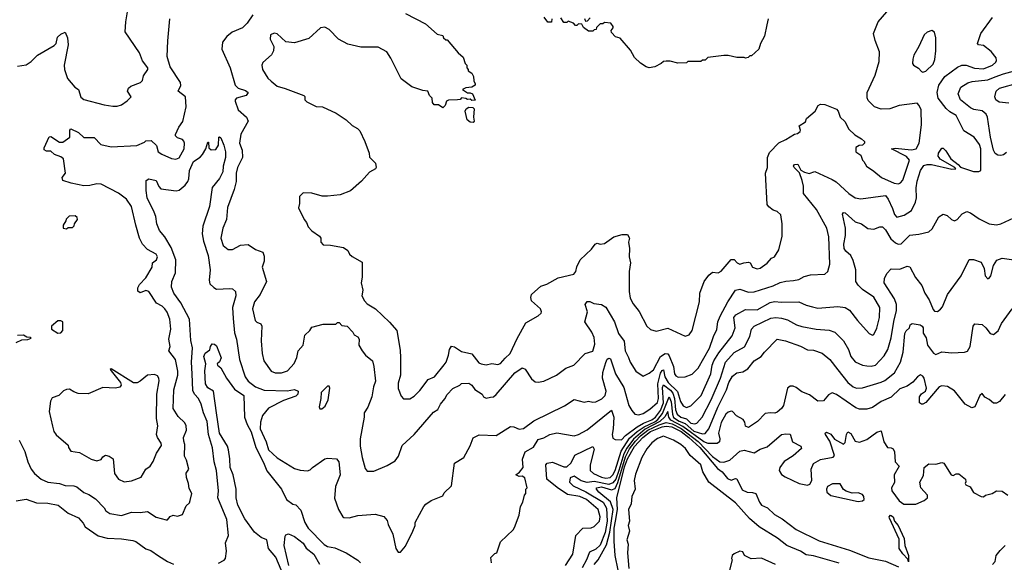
# Model space of a CAD drawing. Extents: x 2239805 to 2396427, y 665731 to 772158.
# Tile 89 of 256: x 2267719 to 2274550, y 710339 to 714100. Entities that reach past the tile are written whole.
import ezdxf

# ---------------------------------------------------------------- set-up
doc = ezdxf.new("R2010")
doc.units = 0

msp = doc.modelspace()

# ---------------------------------------------------------------- linework, layer by layer
at = {"layer": '0CON05XD'}
for points in [[(2267705, 713778.8), (2267765, 713786.7), (2267799.5, 713810.5), (2267842.5, 713855), (2267959.3, 713920.7), (2267972.5, 713935), (2267981.2, 713978.8), (2268005, 714000), (2268035, 714012.5), (2268052, 713975), (2268056, 713925), (2268027.5, 713785), (2268030, 713755), (2268051.7, 713691.7), (2268102.3, 713632.3), (2268126.7, 713615), (2268143.9, 713563.9), (2268165, 713547.5), (2268305, 713510), (2268365, 713500), (2268395, 713500), (2268425, 713510), (2268465, 713536.7), (2268492.5, 713565), (2268467.5, 713605), (2268473.3, 713625), (2268490, 713640), (2268557.5, 713665), (2268570.7, 713679.3), (2268579.3, 713710.7), (2268607.5, 713755), (2268607.5, 713765), (2268571.2, 713815), (2268550.7, 713870.7), (2268450, 714015), (2268456, 714085), (2268468, 714155)], [(2268857.6, 711177.6), (2268855.7, 711204.3), (2268876, 711255), (2268873.8, 711285), (2268865, 711306.7), (2268819.7, 711349.7), (2268784.2, 711405), (2268787.5, 711535), (2268815.5, 711635), (2268816.4, 711663.6), (2268800, 711745), (2268754.3, 711805), (2268762, 711835), (2268754.2, 711885), (2268767.5, 711955), (2268760.8, 712025), (2268742.7, 712072.7), (2268725, 712096.7), (2268706.7, 712115), (2268668.8, 712135), (2268615.9, 712215.9), (2268595, 712223.8), (2268555, 712207.5), (2268538.3, 712218.3), (2268538.3, 712241.7), (2268550, 712265), (2268595, 712310), (2268637.5, 712385), (2268640, 712415), (2268667.5, 712435), (2268675.8, 712455), (2268666.2, 712475), (2268605, 712507.5), (2268570.6, 712545), (2268550.6, 712585), (2268526, 712675), (2268493.8, 712805), (2268460, 712855), (2268405, 712896.9), (2268285, 712960.6), (2268255, 712962.2), (2268205, 712949.4), (2268165, 712948.6), (2268075.9, 712965.9), (2268017.5, 712985), (2268012.9, 713007.1), (2268037.5, 713035), (2268022.5, 713135), (2268005, 713150), (2267960, 713165), (2267935, 713187.5), (2267905, 713187.5), (2267888.3, 713198.3), (2267888.3, 713211.7), (2267923, 713287), (2267935, 713290), (2267995, 713250), (2268018.8, 713251.2), (2268066.2, 713285), (2268067, 713333), (2268075, 713342.5), (2268127.3, 713317.3), (2268165, 713283.8), (2268235, 713282.5), (2268282.5, 713235), (2268355, 713219.2), (2268531.7, 713228.3), (2268585, 713250), (2268595, 713260), (2268631.7, 713261.7), (2268668.8, 713228.8), (2268680, 713185), (2268705, 713167.5), (2268773, 713137), (2268802.3, 713132.3), (2268825, 713141.2), (2268861.2, 713205), (2268863.6, 713243.6), (2268858.3, 713258.3), (2268848.3, 713268.3), (2268815, 713280), (2268800, 713295), (2268800, 713305), (2268822.5, 713355), (2268851.2, 713395), (2268873.1, 713495), (2268868.6, 713565), (2268818.8, 713605), (2268836.9, 713643.1), (2268835.5, 713665), (2268763.5, 713773.5), (2268742.9, 713845), (2268745.9, 713954.1), (2268760, 714105)], [(2269336.1, 714133.9), (2269297.5, 714075), (2269265, 714042.5), (2269192.5, 714012.5), (2269155.8, 713984.2), (2269126.7, 713945), (2269121.2, 713895), (2269179.2, 713765), (2269214.2, 713645), (2269235, 713626), (2269285, 713609.2), (2269303.3, 713595), (2269290, 713575), (2269223.8, 713555), (2269212.9, 713545), (2269212.9, 713535), (2269236, 713475), (2269293.8, 713425), (2269303.6, 713396.4), (2269253.2, 713306.8), (2269244.3, 713245), (2269262, 713195), (2269265.8, 713145), (2269229.4, 713075), (2269221.2, 713035), (2269221.2, 712978.8), (2269207.3, 712922.7), (2269161.4, 712798.6), (2269152.9, 712715), (2269128.8, 712655), (2269113.8, 712585), (2269131.2, 712535), (2269165.9, 712505.9), (2269195, 712507.5), (2269252, 712538), (2269305, 712542.5), (2269355, 712507.5), (2269405, 712487.5), (2269415, 712460), (2269415.8, 712425), (2269401.4, 712385), (2269431.2, 712285), (2269388, 712195), (2269347.5, 712145), (2269333.8, 712095), (2269353.3, 712015), (2269363.9, 712003.9), (2269391.7, 711991.7), (2269398.8, 711975), (2269394.2, 711874.2), (2269401.2, 711785), (2269413.3, 711735), (2269464.1, 711664.1), (2269492.3, 711652.3), (2269535, 711651.2), (2269576.7, 711665), (2269623.6, 711716.4), (2269642.3, 711757.7), (2269650, 711805), (2269686.7, 711845), (2269696.4, 711913.6), (2269732.5, 711945), (2269745, 711967.5), (2269825, 711990), (2269911.7, 711988.3), (2269925, 712000), (2269935, 712000), (2269955, 711980), (2269990, 711975), (2270030, 711935), (2270040, 711915), (2270065, 711902.5), (2270073.3, 711885), (2270072.5, 711845), (2270093.9, 711803.9), (2270117.5, 711775), (2270166.7, 711735), (2270176.7, 711695), (2270187.1, 711595), (2270173.8, 711555), (2270162, 711485), (2270134.2, 711415), (2270110, 711375), (2270110, 711345), (2270080.6, 711195), (2270081.4, 711145), (2270094, 711065), (2270115, 710990), (2270130.7, 710970.7), (2270175, 710970), (2270269.5, 711010.5), (2270325, 711043.3), (2270346.2, 711075), (2270372.1, 711147.9), (2270456.2, 711225), (2270590.3, 711379.7), (2270620.9, 711399.1), (2270638, 711435), (2270668.7, 711471.3), (2270685, 711501.2), (2270725, 711543.8), (2270773.6, 711566.4), (2270785, 711577.5), (2270835, 711580), (2270855, 711566), (2270875.7, 711535.7), (2270926.7, 711505), (2270936.7, 711486.7), (2270955, 711476.7), (2270986.4, 711483.6), (2271005, 711486.7), (2271025, 711501.2), (2271155, 711652), (2271205, 711686.2), (2271225, 711677.5), (2271269.5, 711609.5), (2271295, 711590), (2271315, 711586.7), (2271355, 711594), (2271442.5, 711635), (2271507.5, 711685), (2271564.2, 711705.8), (2271642.5, 711785), (2271695, 711803.3), (2271708.3, 711851.7), (2271703.9, 711896.1), (2271689.2, 711935), (2271640, 712005), (2271657.5, 712075), (2271641.2, 712125), (2271655, 712146.2), (2271675, 712146.7), (2271701.7, 712131.7), (2271755, 712125.8), (2271785, 712106.2), (2271845, 712006.2), (2271873.3, 711925), (2271911.7, 711871.7), (2271918.6, 711805), (2271941.7, 711758.3), (2271953.8, 711725), (2271994.2, 711664.2), (2272045, 711630), (2272085, 711648.8), (2272115, 711674), (2272165.2, 711764.8), (2272197, 711787), (2272215, 711783.3), (2272225, 711770.8), (2272253.8, 711695), (2272261.4, 711645), (2272270.7, 711630.7), (2272287.5, 711622.5), (2272335, 711623.8), (2272385, 711642), (2272426, 711685), (2272505, 711822.5), (2272531.1, 711905), (2272556.4, 711953.6), (2272562.2, 712005), (2272577.5, 712045), (2272630.6, 712145), (2272683.8, 712226.2), (2272715, 712231.9), (2272775, 712212), (2272815, 712213.8), (2272946.7, 712255), (2272995, 712278.1), (2273035, 712288.1), (2273088.3, 712291.7), (2273125, 712299.4), (2273161.3, 712318.7), (2273205, 712332), (2273305, 712336.2), (2273326, 712355), (2273339.2, 712405), (2273333.1, 712595), (2273317.5, 712655), (2273247.1, 712785), (2273156, 712895), (2273156.2, 712945), (2273146.2, 712985), (2273128.8, 713038.8), (2273091.2, 713075), (2273086.7, 713085), (2273095, 713096.2), (2273117.3, 713097.3), (2273137, 713057), (2273164, 713044), (2273195, 713033.8), (2273235, 713046.7), (2273355, 712993.1), (2273382.5, 712975), (2273470, 712895), (2273515, 712865.7), (2273555, 712858), (2273725, 712880.6), (2273745, 712855.8), (2273775, 712790), (2273788.7, 712748.7), (2273805, 712730), (2273855, 712744.3), (2273905, 712776.2), (2273934, 712835), (2273941.4, 712865), (2273938.9, 712935), (2273945, 712980), (2273968.6, 713055), (2273991.4, 713088.6), (2274013.9, 713096.1), (2274045, 713096.2), (2274185.8, 713064.2), (2274212.5, 713065), (2274206.2, 713076.2), (2274105, 713134), (2274096.7, 713145), (2274090, 713155), (2274092.5, 713175), (2274115, 713210), (2274125, 713210), (2274145, 713190), (2274177.5, 713135), (2274230, 713095), (2274245, 713076.7), (2274335, 713048.1), (2274372, 713048), (2274386.7, 713055), (2274385.6, 713205), (2274378, 713235), (2274340, 713285), (2274268.9, 713328.9), (2274216.2, 713436.2), (2274170.8, 713460.8), (2274145.8, 713485), (2274090.8, 713555), (2274082.9, 713595), (2274094.5, 713645.5), (2274138, 713705), (2274225, 713770), (2274255, 713784), (2274285, 713784), (2274343.6, 713763.6), (2274405, 713758.9), (2274466.7, 713785), (2274491.2, 713805), (2274496.4, 713816.4), (2274493.3, 713835), (2274458.3, 713878.3), (2274405, 713920), (2274370, 713925), (2274362.5, 713935), (2274386.2, 714005), (2274467.5, 714115)], [(2270395, 714142.5), (2270535, 714070), (2270615, 714000), (2270655, 713990), (2270660, 713975), (2270675, 713960), (2270685, 713960), (2270760.7, 713870.7), (2270795, 713840), (2270810, 713795), (2270820, 713785), (2270820, 713765), (2270830, 713755), (2270830, 713745), (2270855, 713730), (2270867, 713707), (2270870, 713675), (2270880, 713655), (2270880, 713645), (2270855, 713632.5), (2270815, 713626.7), (2270790, 713615), (2270825, 713592.5), (2270845, 713592.5), (2270860, 713585), (2270878.3, 713541.7), (2270855, 713540), (2270845, 713550), (2270825, 713547.5), (2270813.3, 713553.3), (2270785, 713557.5), (2270775, 713547.5), (2270756.4, 713543.6), (2270695, 713542.5), (2270680, 713535), (2270670, 713505), (2270655, 713490), (2270625, 713510), (2270595, 713510), (2270582.5, 713525), (2270580, 713555), (2270562.5, 713575), (2270550, 713605), (2270515, 713610), (2270440, 713635), (2270365, 713690), (2270293.6, 713833.6), (2270265, 713877.5), (2270205, 713910), (2270085, 713910), (2269995, 713929.4), (2269932, 713965), (2269865, 714030.8), (2269835, 714048.8), (2269805, 714043.8), (2269725, 713968.8), (2269625, 713938.8), (2269566.4, 713946.4), (2269505, 714001.2), (2269485, 714006), (2269460, 713995), (2269456.7, 713965), (2269481.2, 713915), (2269480, 713885), (2269465, 713856.7), (2269406.4, 713803.6), (2269400, 713785), (2269403.3, 713755), (2269440, 713695), (2269462.7, 713672.7), (2269505, 713640), (2269562, 713622)], [(2270425, 711472.5), (2270455, 711490), (2270495, 711530), (2270553.8, 711605), (2270596.2, 711625), (2270665, 711706.7), (2270678, 711725), (2270694.2, 711775), (2270700, 711815), (2270715, 711836.2), (2270735, 711833.3), (2270785, 711800.8), (2270855, 711783.8), (2270905, 711722.5), (2270920, 711715), (2270955, 711707.5), (2270995, 711716.2), (2271035, 711708.8), (2271055, 711716.7), (2271086, 711754), (2271122, 711785), (2271169.7, 711890.3), (2271231.2, 711998.8), (2271315, 712046.7), (2271336.7, 712065), (2271340, 712075), (2271332.5, 712095), (2271270.5, 712150.5), (2271264, 712175), (2271270, 712195), (2271335, 712252), (2271375, 712265.8), (2271455, 712310.8), (2271563.6, 712336.4), (2271576.7, 712355), (2271583.6, 712386.4), (2271607.5, 712435), (2271685, 712510), (2271712.5, 712545), (2271725, 712550), (2271745, 712543.3), (2271775, 712547.5), (2271840, 712595), (2271898.3, 712611.7), (2271935, 712610), (2271950, 712585), (2271943.3, 712556.7), (2271948.8, 712515), (2271946.7, 712455), (2271956.7, 712415), (2271946.2, 712355), (2271946.2, 712215), (2271955, 712170), (2271975, 712130), (2272016.1, 712076.1), (2272070, 711975), (2272095, 711953.3), (2272135, 711940), (2272215, 711962.5), (2272335, 711906.2), (2272363.3, 711915), (2272383.8, 711945), (2272435.8, 712145), (2272438.1, 712205), (2272467.5, 712285), (2272500.6, 712329.4), (2272525, 712348.8), (2272565, 712346), (2272585, 712356), (2272655, 712438), (2272675, 712438), (2272695.5, 712415.5), (2272715, 712405.8), (2272743.6, 712413.6), (2272775, 712420), (2272786.7, 712415), (2272802.5, 712385), (2272835, 712373.8), (2272855, 712376.7), (2272905, 712412), (2272934.2, 712445.8), (2272955, 712456.7), (2272986, 712505), (2273009.5, 712600.5), (2273008.8, 712685), (2272998.3, 712748.3), (2272975, 712770), (2272945, 712780), (2272915, 712802.5), (2272905, 712820), (2272893.3, 713035), (2272907.1, 713075), (2272905.8, 713145), (2272920.9, 713179.1), (2272985, 713246), (2273035, 713268.8), (2273095, 713306.7), (2273115, 713310), (2273132.5, 713325), (2273136.7, 713335), (2273127.5, 713365), (2273169.3, 713390.7), (2273177.5, 713415), (2273237.5, 713465), (2273257.5, 713505), (2273275, 713513.8), (2273305, 713512), (2273385, 713480), (2273398, 713465), (2273410, 713425), (2273443.3, 713395), (2273470.7, 713340.7), (2273511.7, 713301.7), (2273560, 713275), (2273580, 713255), (2273580, 713245), (2273565, 713230), (2273543, 713227), (2273520, 713215), (2273520, 713185), (2273555, 713160), (2273566.1, 713126.1), (2273575.8, 713115.8), (2273594.1, 713084.1), (2273645, 713050), (2273696.7, 713005), (2273785, 712966), (2273815, 712961.2), (2273830.5, 712969.5), (2273845, 712987.5), (2273892.5, 713125), (2273870.9, 713150.9), (2273767.5, 713205), (2273791.7, 713208.3), (2273905, 713197.3), (2273938.6, 713205), (2273960, 713245), (2273975, 713370), (2273972.9, 713475), (2273960, 713505), (2273945, 713521.2), (2273820, 713505), (2273755, 713481.2), (2273695, 713480), (2273650, 713495), (2273605, 713540), (2273598.3, 713558.3), (2273597.5, 713595), (2273653.3, 713715), (2273680.7, 713809.3), (2273683, 713877), (2273653.8, 713955), (2273642, 714005), (2273674.5, 714085.5), (2273733.8, 714155)], [(2271410, 714105), (2271408.3, 714081.7), (2271383, 714083), (2271357.5, 714117.5)], [(2272912.5, 714105), (2272902.5, 714065), (2272886.7, 713985), (2272857.5, 713935), (2272847.5, 713895), (2272795, 713850), (2272785, 713850), (2272771.7, 713838.3), (2272755, 713832.5), (2272745, 713837.5), (2272695, 713837.5), (2272635, 713852.5), (2272605, 713852.5), (2272493, 713837), (2272475, 713820), (2272455, 713820), (2272445, 713810), (2272355, 713810), (2272345, 713800), (2272285, 713797.5), (2272231.7, 713811.7), (2272205, 713812.5), (2272185, 713810), (2272170, 713795), (2272125, 713772.5), (2272087, 713767), (2272065, 713772.5), (2272025, 713797.5), (2271985, 713836.7), (2271957.5, 713887.5), (2271885, 713972.5), (2271851.7, 713981.7), (2271825, 714010), (2271822.5, 714025), (2271837, 714043), (2271837, 714053), (2271820, 714075), (2271775, 714080), (2271765, 714070), (2271745, 714070), (2271720, 714045), (2271718.3, 714031.7), (2271705, 714030), (2271695, 714020), (2271665, 714020), (2271630, 714045), (2271618.3, 714068.3), (2271595, 714070), (2271585, 714060), (2271575, 714060), (2271560, 714075), (2271525, 714090), (2271515, 714080), (2271495, 714080), (2271473, 714113)], [(2271638.3, 714108.3), (2271645, 714090), (2271658.3, 714091.7), (2271677, 714113)], [(2273985, 713736.7), (2274005, 713744), (2274055, 713791.4), (2274067.5, 713825), (2274074.5, 713885), (2274074.4, 713975), (2274065, 714013.3), (2274045.8, 714025.8), (2274015, 714012.5), (2273994.5, 713995.5), (2273956.8, 713913.2), (2273921.2, 713855), (2273913.9, 713826.1), (2273913.3, 713795), (2273920, 713785), (2273955, 713763.8), (2273975, 713740), (2273985, 713736.7)], [(2274565, 713180), (2274545, 713163.8), (2274525, 713158.8), (2274505, 713161.2), (2274485, 713173.3), (2274474.4, 713194.4), (2274453.8, 713285), (2274432.9, 713425), (2274424.4, 713444.4), (2274395, 713467.1), (2274337.7, 713477.7), (2274315, 713488), (2274245.8, 713545), (2274230, 713585), (2274248.3, 713631.7), (2274296.9, 713663.1), (2274327.6, 713672.4), (2274435, 713684), (2274485, 713702.7), (2274544.7, 713725.3), (2274645, 713751.8)], [(2269562, 713622), (2269690, 713575), (2269697, 713567), (2269697.5, 713545), (2269710.7, 713530.7), (2269775, 713497.5), (2269820, 713495), (2269915, 713452.5), (2269985, 713406.7), (2270025, 713367.5), (2270062.5, 713345), (2270078.3, 713328.3), (2270113.3, 713255), (2270143.3, 713175), (2270146.4, 713146.4), (2270186.7, 713105), (2270193.3, 713075), (2270187.5, 713065), (2270145, 713042.5), (2270089.3, 712980.7), (2270015, 712912.5), (2269943, 712887), (2269855, 712876.7), (2269817, 712877), (2269745, 712897.5), (2269685, 712900), (2269660, 712875), (2269660, 712825), (2269652.5, 712795), (2269692.5, 712715), (2269710, 712695), (2269720, 712665), (2269747, 712637), (2269799.3, 712599.3), (2269807.5, 712585), (2269808.3, 712558.3), (2269825, 712540), (2269875, 712537.5), (2269965, 712520), (2269995, 712500), (2270007.5, 712475), (2270025, 712457.5), (2270095, 712420), (2270096, 712315), (2270088.8, 712275), (2270098.8, 712225), (2270092, 712185), (2270110.3, 712150.3), (2270129.7, 712129.7), (2270186.7, 712095), (2270283.9, 712003.9), (2270336.2, 711945), (2270358.8, 711808.8), (2270360.8, 711755), (2270360, 711635), (2270345, 711580), (2270344.1, 711544.1), (2270365, 711490), (2270381.7, 711471.7), (2270425, 711472.5)], [(2274580.5, 713520.5), (2274515, 713528.8), (2274490, 713545), (2274483.3, 713565), (2274493.8, 713605), (2274515.6, 713624.4), (2274646.9, 713663.1)], [(2270865, 713387.5), (2270845, 713388.8), (2270823.6, 713406.4), (2270810, 713465), (2270817, 713483), (2270835, 713492.5), (2270861.7, 713491.7), (2270871.7, 713481.7), (2270867.5, 713425), (2270873, 713397), (2270865, 713387.5)], [(2269097.7, 710332.3), (2269137, 710353), (2269147.5, 710365), (2269154, 710415), (2269148, 710475), (2269167.5, 710525), (2269157.1, 710635), (2269093.3, 710785), (2269098.5, 710835), (2269085.7, 710974.3), (2269069.2, 711035), (2269057.1, 711132.9), (2269028.2, 711225), (2269019.1, 711315), (2268994.4, 711375), (2268978.9, 711435), (2268960, 711475), (2268932.5, 711505), (2268919.3, 711529.3), (2268915.5, 711644.5), (2268910, 711725), (2268917.8, 711825), (2268905.5, 711875.5), (2268896.2, 712025), (2268836.8, 712136.7), (2268787.8, 712205), (2268771.9, 712245), (2268775.8, 712285), (2268800.6, 712345), (2268802.2, 712435), (2268769.8, 712519.8), (2268725.4, 712595.4), (2268689.7, 712639.7), (2268671.4, 712685), (2268664.4, 712735), (2268653.1, 712765), (2268603.8, 712865), (2268596.7, 712915), (2268597.5, 712985), (2268615, 712996.2), (2268665.6, 712985.6), (2268684.1, 712944.1), (2268698, 712928), (2268805, 712914.2), (2268825, 712919.2), (2268866.1, 712953.9), (2268885, 712978.8), (2268892.4, 712997.6), (2268896.6, 713053.4), (2268925, 713117.1), (2268972.3, 713147.7), (2268987.5, 713165), (2269010, 713205), (2269025, 713250), (2269030, 713250), (2269031.7, 713211.7), (2269048.3, 713198.3), (2269078.8, 713201.2), (2269099.3, 713230.7), (2269100, 713285), (2269105, 713287.5), (2269115, 713280), (2269135, 713230), (2269146.7, 713185), (2269147.8, 713145), (2269131.2, 713085), (2269128, 713045), (2269105, 713000), (2269054.2, 712935.8), (2269035.8, 712805), (2268990.9, 712669.1), (2268985.6, 712615), (2268995.5, 712565), (2269027.9, 712465), (2269040.9, 712365), (2269033.6, 712293.6), (2269038.9, 712268.9), (2269065, 712242.5), (2269085, 712232.9), (2269177.7, 712237.7), (2269195, 712233.8), (2269216, 712216), (2269217.8, 712185), (2269196.5, 712105), (2269201.2, 712028.8), (2269210.2, 711930.2), (2269224.3, 711885), (2269244.4, 711745), (2269284.4, 711625), (2269305, 711594.3), (2269355.3, 711555.3), (2269415, 711532.1), (2269575, 711527.8), (2269625.6, 711535.6), (2269650, 711525), (2269648, 711505), (2269635, 711490), (2269548.9, 711461.1), (2269445, 711407.5), (2269404.5, 711355.5), (2269389.1, 711310.9), (2269387.8, 711265), (2269429.4, 711175), (2269445, 711118), (2269505, 711064), (2269625, 710990), (2269665, 710977.5), (2269715, 710972), (2269735, 710980), (2269750.8, 710995), (2269836.1, 711056.1), (2269855, 711061.2), (2269917.5, 711055), (2269932.5, 711035), (2269942, 710945), (2269909.2, 710865), (2269904.2, 710784.2), (2269930, 710705), (2269960, 710655), (2269968.3, 710648.3), (2270005, 710646.7), (2270065, 710663.8), (2270185, 710672.5), (2270245, 710657.5), (2270268.3, 710628.3), (2270275, 710600), (2270307.5, 710535), (2270327.5, 710435), (2270345, 710410), (2270361.7, 710408.3), (2270395, 710450), (2270447.5, 710555), (2270462.5, 710595), (2270462.5, 710615), (2270522.5, 710725), (2270537, 710743), (2270573, 710767), (2270655, 710800), (2270665, 710820), (2270715, 710870), (2270736.7, 711025), (2270800, 711065), (2270843.6, 711146.4), (2270865, 711202.5), (2270907, 711223), (2271025, 711217.5), (2271125, 711281.2), (2271146.7, 711276.7), (2271185, 711262), (2271215, 711265.8), (2271285, 711319.2), (2271497.7, 711422.3), (2271565, 711466.7), (2271635, 711448.8), (2271665, 711456.2), (2271695, 711449.2), (2271715, 711452), (2271757.9, 711472.1), (2271780, 711495), (2271788.1, 711525), (2271762.9, 711615), (2271765.3, 711654.7), (2271785, 711723.3), (2271795, 711746.2), (2271805, 711753.8), (2271818.3, 711748.3), (2271851.8, 711645), (2271910.7, 711550.7), (2271945.7, 711425), (2271965, 711390), (2271987.5, 711365), (2272015, 711361.2), (2272045, 711370), (2272090.3, 711399.7), (2272143.4, 711446.6), (2272150.4, 711475), (2272146.3, 711576.3), (2272165, 711650), (2272175, 711669.2), (2272185, 711672.5), (2272195.3, 711625), (2272217.8, 711585), (2272283.4, 711523.4), (2272304.1, 711454.1), (2272322.6, 711422.6), (2272345, 711412.5), (2272375, 711422.5), (2272447.3, 711495), (2272514.6, 711645), (2272522.7, 711705), (2272535, 711734.3), (2272569.1, 711790.9), (2272661.4, 711908.6), (2272683.1, 711965), (2272673.5, 712035), (2272686, 712055), (2272755, 712091.4), (2272835, 712088.5), (2272925, 712138.5), (2272955, 712146.7), (2273005, 712141.9), (2273125, 712144), (2273175, 712122), (2273219.3, 712110.7), (2273255, 712099.2), (2273395, 712110.8), (2273445, 712103.8), (2273475.7, 712085.7), (2273530, 712015), (2273612.5, 711925), (2273635, 711913.3), (2273645, 711917.5), (2273665, 711962.5), (2273683.1, 712035), (2273685.7, 712105), (2273645, 712176.2), (2273565, 712230), (2273535, 712260), (2273520, 712285), (2273519.4, 712365), (2273501.3, 712431.3), (2273484.5, 712464.5), (2273450, 712495), (2273439.2, 712515), (2273436, 712545), (2273446.9, 712605), (2273446.9, 712655), (2273427, 712753), (2273435, 712762.5), (2273445, 712760), (2273515, 712699.2), (2273560, 712685), (2273602.7, 712652.7), (2273645, 712648), (2273685, 712663.8), (2273705, 712663.8), (2273724.4, 712644.4), (2273761.8, 712581.8), (2273794.2, 712554.2), (2273813.9, 712543.9), (2273834.1, 712545.9), (2273895, 712607.1), (2273957.3, 712612.7), (2274025, 712628.8), (2274048.8, 712651.2), (2274095, 712732.5), (2274125, 712752.5), (2274153.6, 712743.6), (2274182.5, 712715), (2274205, 712706.7), (2274222.5, 712715), (2274257.5, 712755), (2274289.3, 712770.7), (2274315, 712761.2), (2274375, 712719.2), (2274445, 712684.4), (2274495, 712678.6), (2274525.6, 712684.4), (2274615, 712726.7)], [(2268045, 712650), (2268055, 712660), (2268085, 712660), (2268098.3, 712671.7), (2268100, 712685), (2268120, 712715), (2268118.3, 712728.3), (2268105, 712740), (2268063, 712737), (2268041.7, 712718.3), (2268040, 712705), (2268020, 712675), (2268020, 712655), (2268045, 712650)], [(2270993.3, 710335), (2270988.3, 710371.7), (2271015, 710400), (2271030, 710405), (2271055, 710480), (2271142.5, 710565), (2271150.7, 710579.3), (2271183.3, 710665), (2271193.6, 710726.4), (2271210, 710755), (2271220, 710805), (2271230, 710815), (2271230, 710845), (2271240, 710855), (2271222.5, 710925), (2271205, 710936.7), (2271183.6, 710933.6), (2271160, 710945), (2271186.4, 710963.6), (2271212.5, 710995), (2271207, 711053), (2271225.8, 711104.2), (2271284.2, 711135.8), (2271315, 711190), (2271355, 711202), (2271397.5, 711225), (2271445, 711235.6), (2271565, 711216), (2271595, 711223.8), (2271655, 711256.7), (2271825, 711392.5), (2271841.5, 711345), (2271836.9, 711265), (2271828.5, 711225), (2271835, 711200), (2271850.7, 711190.7), (2271895, 711188.6), (2271922.2, 711217.8), (2272002.5, 711277.5), (2272046.4, 711303.6), (2272105, 711326.5), (2272131, 711345), (2272165, 711390.5), (2272184.9, 711445), (2272178.6, 711551.4), (2272185, 711568.5), (2272235, 711531.5), (2272250.7, 711510.7), (2272261.5, 711475), (2272268.3, 711395), (2272281.1, 711365), (2272305, 711344.8), (2272345, 711333.4), (2272375, 711304.1), (2272402.5, 711297.5), (2272417.6, 711302.4), (2272454, 711346), (2272515, 711464.2), (2272581.1, 711615), (2272616.2, 711725), (2272675, 711792.2), (2272746.9, 711833.1), (2272785.4, 711904.6), (2272795.7, 711955), (2272814.5, 711975.5), (2272929.3, 712030.7), (2272965, 712036.5), (2273005, 712031.5), (2273045, 712020), (2273108.8, 711985), (2273145, 711972.9), (2273244.4, 711954.4), (2273335, 711948.6), (2273373.3, 711935), (2273433.8, 711875), (2273468.6, 711815), (2273484.5, 711764.5), (2273515, 711728.8), (2273565.9, 711705.9), (2273595, 711700), (2273625, 711698), (2273655, 711706), (2273715, 711768.8), (2273741.4, 711815), (2273765.5, 711895), (2273782.4, 712007.6), (2273802.7, 712085), (2273802.5, 712125), (2273787.8, 712165), (2273716.2, 712275), (2273717.5, 712305), (2273735, 712339.5), (2273765, 712372.5), (2273825, 712370.5), (2273875, 712392.5), (2273895, 712385.8), (2273932.5, 712312.5), (2273978.1, 712258.1), (2273997.1, 712205), (2274027.3, 712157.3), (2274055, 712090), (2274065, 712080), (2274085, 712076.7), (2274107.7, 712092.3), (2274120.5, 712109.5), (2274154.5, 712195.5), (2274250.8, 712325), (2274305, 712437.5), (2274335, 712437.5), (2274389.3, 712419.3), (2274410, 712375), (2274416.7, 712325), (2274435, 712303.3), (2274445, 712307.5), (2274456.2, 712325), (2274473.6, 712396.4), (2274497, 712433), (2274535, 712446.7), (2274615, 712436.2)], [(2271504.4, 710315.6), (2271557.5, 710395), (2271578, 710525), (2271625, 710576.2), (2271683, 710577), (2271705, 710587.5), (2271742, 710625), (2271745.5, 710654.5), (2271731.4, 710705), (2271651.5, 710775), (2271605, 710795.4), (2271519.5, 710809.5), (2271447.6, 710857.6), (2271377.1, 710915), (2271370, 711015), (2271377.5, 711025), (2271416.4, 711033.6), (2271495, 711000), (2271515, 711001.4), (2271545, 711029.2), (2271569.5, 711080.5), (2271695, 711142.5), (2271703.9, 711123.9), (2271675.6, 711015.6), (2271677.5, 710975), (2271700.8, 710955), (2271755, 710929.3), (2271785, 710922.5), (2271815, 710927.3), (2271835, 710946.2), (2271849.3, 710975), (2271891.2, 711108.8), (2271950.6, 711199.4), (2272003.5, 711246.5), (2272051.1, 711278.9), (2272125, 711313.3), (2272145, 711328.9), (2272178.8, 711371.2), (2272224.2, 711485.8), (2272238.7, 711451.3), (2272247.5, 711365), (2272255, 711343.6), (2272295, 711317.1), (2272335, 711300.4), (2272395, 711247.2), (2272455, 711230), (2272475, 711232.2), (2272499.5, 711265), (2272562.7, 711415), (2272622.7, 711535), (2272638.9, 711585), (2272665, 711630), (2272695, 711652), (2272735, 711658.8), (2272770.5, 711679.5), (2272814.5, 711735.5), (2272863.8, 711765), (2272885, 711796.2), (2272975, 711886), (2273032.5, 711875), (2273135, 711837.5), (2273185, 711812), (2273225, 711808.8), (2273285, 711788.8), (2273340, 711745), (2273395, 711673.8), (2273464.3, 711585), (2273500, 711555), (2273525, 711545.6), (2273565, 711548.6), (2273695, 711586.9), (2273720.2, 711599.8), (2273787, 711653), (2273829.4, 711725), (2273848.1, 711795), (2273860, 711925), (2273867.7, 711942.3), (2273892.5, 711965), (2273897.5, 711985), (2273910, 711995), (2273965, 711983.8), (2273978.8, 711975), (2273985.7, 711965), (2273987.3, 711927.3), (2274007.1, 711895), (2274017.1, 711845), (2274058.8, 711788.8), (2274075, 711778.8), (2274115, 711798), (2274185, 711790.8), (2274273.9, 711796.1), (2274295, 711803.3), (2274312.5, 711835), (2274334.1, 711975.9), (2274345, 711992.5), (2274395, 711986.7), (2274422.5, 711965), (2274452.5, 711925), (2274475, 711917.5), (2274505.8, 711944.2), (2274531.2, 711995), (2274604.3, 712095.7)], [(2267985, 711927.5), (2268005, 711930), (2268017.5, 711945), (2268017.5, 712005), (2268005, 712012.5), (2267985, 712012.5), (2267940, 711975), (2267940, 711955), (2267985, 711927.5)], [(2267695, 711863.3), (2267735, 711880), (2267775, 711882.5), (2267798.3, 711891.7), (2267795, 711897.5), (2267768.3, 711898.3), (2267745, 711912.5), (2267705, 711910)], [(2269551.7, 710241.7), (2269496.4, 710375), (2269444.5, 710434.5), (2269433.3, 710495), (2269395, 710510), (2269347.6, 710547.6), (2269280.3, 710640.3), (2269232.1, 710735), (2269221.8, 710785), (2269221.5, 710845), (2269199.4, 710945), (2269178.5, 710995), (2269177.8, 711055), (2269168.3, 711118.3), (2269160, 711145), (2269104.6, 711235), (2269084.6, 711375), (2269063.3, 711525), (2269025, 711548), (2269009.4, 711575), (2269003.3, 711665), (2269010, 711715), (2268997.5, 711765), (2269005, 711788.8), (2269038.3, 711811.7), (2269042.5, 711835), (2269055, 711852.5), (2269071.7, 711851.7), (2269085, 711840), (2269115.8, 711755), (2269105, 711727.5), (2269090, 711715), (2269092.5, 711705), (2269115, 711687.5), (2269153.8, 711615), (2269208.3, 711538.3), (2269273.9, 711493.9), (2269278.6, 711345), (2269296.5, 711295), (2269325, 711244), (2269357.9, 711135), (2269410.8, 711030.8), (2269433, 710973), (2269535, 710846.7), (2269571.2, 710775), (2269615, 710742.5), (2269635, 710736.7), (2269669.7, 710699.7), (2269696.9, 710615), (2269721.5, 710575), (2269832.3, 710462.3), (2269855, 710449.5), (2269905, 710440), (2269984.2, 710404.2), (2270065, 710353.8), (2270083.8, 710335)], [(2268445, 710896), (2268495, 710903.8), (2268561.7, 710928.3), (2268595, 710983.3), (2268623.9, 711006.1), (2268645, 711036.7), (2268668, 711095), (2268702.3, 711147.7), (2268700.8, 711165), (2268674.2, 711205), (2268668, 711225), (2268678, 711285), (2268668.1, 711335), (2268671.4, 711505), (2268686.8, 711596.8), (2268685.5, 711615.5), (2268675, 711631.2), (2268655, 711640), (2268605, 711636.2), (2268555, 711593.8), (2268535, 711583.8), (2268508, 711582), (2268355, 711680), (2268347.5, 711675), (2268353.8, 711665), (2268418.8, 711585), (2268423, 711567), (2268415, 711552.5), (2268385, 711546.7), (2268295, 711551.2), (2268195, 711507.5), (2268125, 711510), (2268095, 711520), (2268065, 711540), (2268045, 711537.5), (2268023.6, 711526.4), (2267990, 711495), (2267945, 711480), (2267932.5, 711455), (2267923.3, 711385), (2267947, 711283), (2267956.4, 711246.4), (2267971.7, 711221.7), (2268055, 711150), (2268057.5, 711135), (2268075, 711110), (2268135, 711100), (2268215, 711053.8), (2268255, 711041.2), (2268285, 711052.5), (2268295, 711070), (2268315, 711082.5), (2268340, 711075), (2268366.7, 711055), (2268376.7, 710955), (2268404.3, 710914.3), (2268445, 710896)], [(2274555, 711502.5), (2274516, 711454), (2274495, 711442.5), (2274475, 711442.5), (2274445, 711467.5), (2274415, 711482.5), (2274395, 711510), (2274380, 711495), (2274345, 711417.5), (2274325, 711410), (2274277.5, 711435), (2274205, 711527.5), (2274155, 711557.5), (2274115, 711562.5), (2274097.5, 711555), (2274005, 711446.7), (2273983.9, 711433.9), (2273974.1, 711434.1), (2273961.2, 711445), (2273962, 711485), (2273975, 711506.7), (2274002.5, 711525), (2274010, 711545), (2273993.8, 711615), (2273985, 711630), (2273967.7, 711637.7), (2273946.2, 711625), (2273915, 711586.7), (2273875, 711560), (2273825, 711540.8), (2273765, 711482.9), (2273695, 711452.5), (2273635, 711412.5), (2273595, 711400), (2273545, 711401.1), (2273519.3, 711409.3), (2273385, 711502), (2273355, 711513.3), (2273330.5, 711499.5), (2273295, 711457.5), (2273255, 711456.7), (2273198.6, 711498.6), (2273145, 711520.8), (2273105, 711551.2), (2273085, 711560), (2273065, 711560), (2273046.7, 711545), (2273017.1, 711425), (2273004, 711405), (2272975, 711380), (2272957.3, 711372.7), (2272925, 711376), (2272890.8, 711369.2), (2272836.7, 711315), (2272775, 711274.2), (2272755, 711283.3), (2272750.5, 711309.5), (2272739.1, 711329.1), (2272691.2, 711355), (2272665, 711383.3), (2272655, 711386.7), (2272635, 711380), (2272617.5, 711365), (2272585, 711308.8), (2272566.7, 711235), (2272577.1, 711195), (2272574, 711175), (2272557.7, 711162.3), (2272495, 711161.8), (2272465, 711174.4), (2272320.1, 711280.1), (2272237.2, 711325), (2272222.5, 711345), (2272215, 711384.4), (2272193.9, 711346.1), (2272160, 711315), (2272057.9, 711262.1), (2271976.6, 711193.4), (2271930.2, 711129.8), (2271910, 711090), (2271876.4, 710975), (2271854, 710916), (2271835, 710889.2), (2271805, 710878.3), (2271705, 710898.1), (2271655, 710891.3), (2271614.4, 710904.4), (2271565, 710936.7), (2271537.8, 710925), (2271532.9, 710895), (2271558.5, 710868.5), (2271647.5, 710827.5), (2271767.2, 710755), (2271790.7, 710715), (2271795.7, 710625), (2271780.4, 710545), (2271745, 710457.5), (2271715, 710429.4), (2271671.3, 710408.7), (2271650.6, 710355), (2271620.1, 710299.9)], [(2269801.7, 711401.7), (2269815, 711403.3), (2269838.3, 711421.7), (2269860, 711465), (2269870, 711545), (2269865, 711560), (2269855, 711560), (2269810, 711515), (2269808.8, 711475), (2269797, 711417), (2269801.7, 711401.7)], [(2271703.3, 710323.3), (2271733.1, 710356.9), (2271791.1, 710458.9), (2271812.9, 710547.1), (2271835.9, 710705), (2271817.2, 710757.2), (2271736.4, 710825), (2271721.1, 710845), (2271721.4, 710855), (2271755, 710861.2), (2271825, 710841), (2271849.5, 710850.5), (2271868.6, 710891.4), (2271920.7, 711069.3), (2271949.4, 711125), (2271990.8, 711179.2), (2272024.8, 711215.2), (2272075.8, 711255), (2272155, 711292.6), (2272205, 711308.4), (2272245, 711298.6), (2272307.1, 711267.1), (2272425, 711176.9), (2272525, 711072.8), (2272575, 711034.6), (2272605, 711031.9), (2272645, 711046.9), (2272715, 711110), (2272745, 711116.7), (2272815, 711097.5), (2272855, 711122), (2272905, 711140), (2273005, 711224), (2273035, 711230), (2273065, 711226.7), (2273080, 711175), (2273137.5, 711145), (2273141.7, 711128.3), (2273084.1, 711075.9), (2273021.3, 711038.7), (2272992, 710995), (2272988.8, 710975), (2273005, 710946.7), (2273030.3, 710930.3), (2273126.1, 710886.1), (2273185, 710873.8), (2273199.5, 710880.5), (2273213.8, 710905), (2273210, 710985), (2273227, 711023), (2273275, 711052.5), (2273361.7, 711068.3), (2273371.7, 711078.3), (2273339.5, 711179.5), (2273308.8, 711225), (2273307.5, 711235), (2273315, 711240), (2273346.5, 711226.5), (2273372.7, 711192.7), (2273435, 711157.5), (2273445, 711170), (2273454.3, 711225.7), (2273465, 711243.3), (2273485, 711231.2), (2273515, 711177.5), (2273545, 711172.5), (2273595, 711190), (2273665, 711242), (2273695, 711250), (2273713, 711173), (2273740, 711135), (2273765, 711132.5), (2273777.5, 711125), (2273787.5, 711105), (2273792.5, 711035), (2273820, 711005), (2273786, 710945), (2273787.7, 710892.3), (2273768.1, 710855), (2273769.5, 710835), (2273821.2, 710765), (2273852.6, 710742.6), (2273935, 710742.9), (2273992.7, 710767.3), (2274017.5, 710785), (2274017.5, 710805), (2273970, 710855), (2273962.5, 710895), (2273989.3, 710940.7), (2273992.5, 710995), (2274025, 711022.5), (2274075, 711020), (2274115, 711030), (2274130, 711025), (2274180, 710945), (2274195, 710940), (2274215, 710952.5), (2274235, 710952.5), (2274280, 710915), (2274283, 710897), (2274277.5, 710885), (2274282.5, 710875), (2274313, 710863), (2274335, 710822.5), (2274390, 710795), (2274405, 710792.5), (2274420, 710805), (2274465, 710816.7), (2274496, 710834), (2274535, 710830.8), (2274573.5, 710803.5)], [(2271870, 710285), (2271849, 710385), (2271842.6, 710485), (2271843.9, 710575), (2271851.7, 710625), (2271865.6, 710705), (2271862.5, 710785), (2271915, 711000.9), (2271935, 711057.2), (2271985, 711142.6), (2272041.9, 711205), (2272095, 711245.4), (2272175, 711278.1), (2272205, 711282.2), (2272243.1, 711276.9), (2272307.2, 711245), (2272361.3, 711205), (2272437.1, 711135), (2272559.9, 710989.9), (2272591.3, 710965), (2272630.4, 710920.4), (2272655, 710908), (2272685, 710920), (2272695, 710917.5), (2272731.4, 710841.4), (2272765, 710824.1), (2272802.9, 710822.9), (2272825, 710816), (2272850.4, 710755), (2272865.5, 710735), (2272905.7, 710715.7), (2272955, 710671.2), (2273009.5, 710639.5), (2273105, 710566.8), (2273265, 710488.4), (2273475, 710422.7), (2273610.6, 710370.6), (2273725, 710345.7), (2273815, 710308)], [(2267715.8, 711185.8), (2267755, 711107.5), (2267776.2, 711035), (2267798.8, 710985), (2267821.2, 710955), (2267867.5, 710915), (2267915, 710893.8), (2267995, 710886), (2268035, 710871.4), (2268095, 710870), (2268115, 710862), (2268165, 710822.5), (2268200, 710810), (2268245, 710778.8), (2268305, 710716.7), (2268316.1, 710696.1), (2268345, 710678), (2268425, 710664.2), (2268496, 710686), (2268555, 710683.8), (2268605, 710690), (2268665, 710651.2), (2268735, 710632.5), (2268745, 710632.5), (2268763.6, 710656.4), (2268783.6, 710666.4), (2268815, 710658.8), (2268849.3, 710670.7), (2268875, 710730), (2268898.3, 710751.7), (2268903, 710767), (2268912.5, 710815), (2268895, 710850), (2268891.2, 710885), (2268876.4, 710926.4), (2268873.8, 710956.2), (2268892.5, 710985), (2268876.7, 711046.7), (2268863.3, 711075), (2268864.3, 711155), (2268857.6, 711177.6)], [(2273403.9, 710333.9), (2273225, 710383.6), (2273175, 710390), (2273135, 710416.2), (2273041.4, 710455), (2272975.2, 710505.2), (2272850, 710585), (2272782.7, 710642.7), (2272685, 710751.3), (2272500.8, 710895), (2272459.1, 710965), (2272444.7, 711015), (2272369.7, 711079.7), (2272337.1, 711127.1), (2272306.5, 711156.5), (2272255, 711186.3), (2272185, 711212.7), (2272143.3, 711196.7), (2272103.7, 711166.3), (2272068.9, 711125), (2272035.3, 711064.7), (2271990.9, 710949.1), (2271982.9, 710905), (2271989.6, 710845), (2271964.7, 710795), (2271960, 710745), (2271943.6, 710705), (2271950, 710625), (2271940.9, 710595), (2271950.4, 710555), (2271930.9, 710495), (2271941.2, 710465), (2271935.4, 710405), (2271945.4, 710295)], [(2273535, 710761.2), (2273565, 710763.8), (2273578, 710775), (2273576, 710795), (2273565, 710808.8), (2273535, 710821.2), (2273495, 710817.5), (2273453, 710833), (2273433.6, 710843.6), (2273411.7, 710881.7), (2273357, 710883), (2273323.3, 710865), (2273316.7, 710845), (2273318.8, 710825), (2273345, 710802), (2273535, 710761.2)], [(2267695, 710764), (2267765, 710776), (2267835, 710750), (2267915, 710748.1), (2267986.7, 710735), (2268055, 710680), (2268126.8, 710646.8), (2268160.3, 710610.3), (2268174.3, 710584.3), (2268263, 710523), (2268325, 710506), (2268425, 710502.5), (2268505, 710489.2), (2268525, 710482), (2268595, 710432), (2268629.7, 710419.7), (2268683.3, 710383.3), (2268743.6, 710343.6), (2268786.6, 710326.6)], [(2273885, 710342.5), (2273880, 710360), (2273845, 710397.1), (2273820, 710435), (2273819.3, 710499.3), (2273753.8, 710645), (2273751.2, 710655), (2273760, 710665), (2273778, 710655), (2273788.8, 710625), (2273813.8, 710595), (2273855, 710503.3), (2273860, 710455), (2273884.2, 710385), (2273885, 710342.5)], [(2269586.4, 710316.4), (2269554.4, 710455), (2269560.3, 710519.7), (2269565, 710528.8), (2269584.2, 710535.8), (2269625, 710518), (2269685, 710471.2), (2269707.5, 710437.5), (2269760.8, 710395), (2269800, 710325)], [(2272963.4, 710323.4), (2272865, 710367.1), (2272792.5, 710362.5), (2272746.4, 710386.4), (2272735, 710412.5), (2272715, 710416.7), (2272675, 710397.5), (2272662.5, 710385), (2272657.5, 710365), (2272662.5, 710355), (2272642.5, 710285)], [(2274467.4, 710322.6), (2274485.4, 710345), (2274494.2, 710385), (2274520.2, 710419.8), (2274554.5, 710455.5)]]:
    msp.add_lwpolyline(points, dxfattribs=at)

doc.saveas('drawing.dxf')
